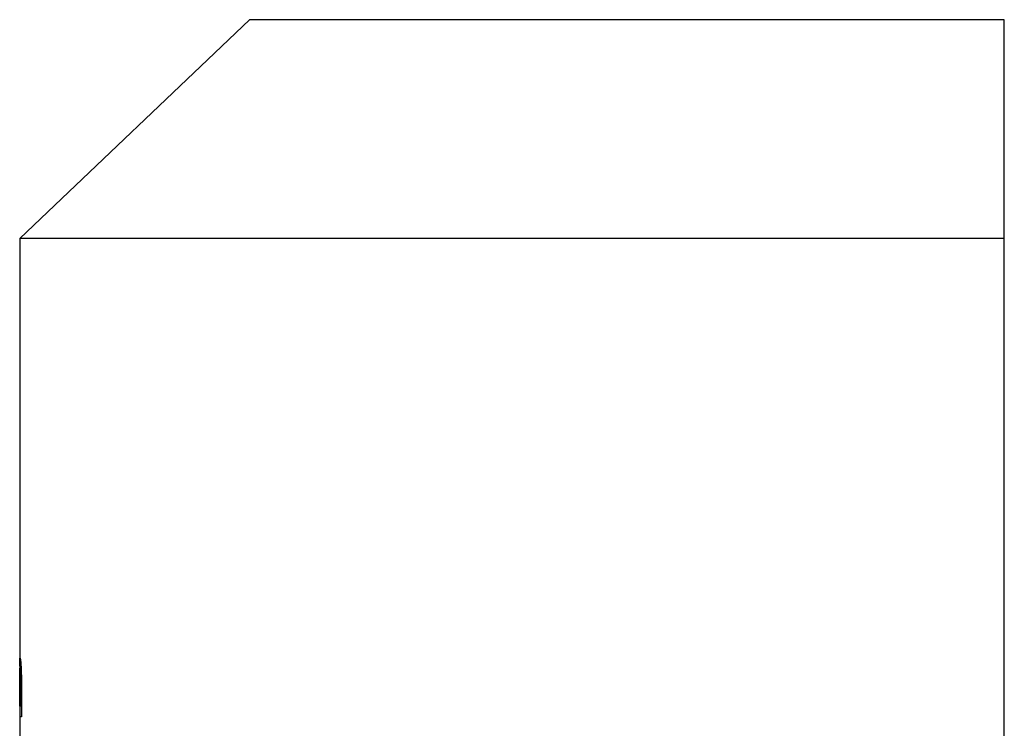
# Model space of a CAD drawing. Header units: inches. Extents: x 0.2 to 10.8, y 0.2 to 8.2.
# Tile 15 of 28: x 5.719 to 6.271, y 3.775 to 4.173. Entities that reach past the tile are written whole.
import ezdxf

# ---------------------------------------------------------------- set-up
doc = ezdxf.new("R2010")
doc.units = ezdxf.units.IN
doc.header["$MEASUREMENT"] = 0

msp = doc.modelspace()

# ---------------------------------------------------------------- linework, layer by layer
for p, q in [((5.84748, 4.17313), (5.71852, 4.05018)), ((6.27102, 4.17313), (5.84748, 4.17313)), ((5.71852, 4.05018), (5.71852, 3.81013)), ((6.27102, 4.05018), (5.71852, 4.05018)), ((6.27102, 2.90246), (6.27102, 4.05018)), ((5.71859, 3.81463), (5.71887, 3.81463)), ((5.71852, 3.81013), (5.71852, 3.81191)), ((5.71852, 3.81013), (5.71852, 3.78158)), ((5.71864, 3.80902), (5.71874, 3.80902)), ((5.71852, 3.78763), (5.71852, 3.80035)), ((5.71924, 3.80035), (5.71924, 3.78763)), ((5.71952, 3.80083), (5.71953, 3.78763)), ((5.71924, 3.78763), (5.71852, 3.78763)), ((5.71953, 3.78763), (5.71953, 3.78158)), ((5.71852, 3.78158), (5.71852, 3.76834)), ((5.71953, 3.78158), (5.71852, 3.78158))]:
    msp.add_line(p, q)
for points in [[(6.27102, 4.05018), (6.27102, 4.0912), (6.27102, 4.13219), (6.27102, 4.17313)], [(5.71852, 3.81191), (5.71853, 3.81224), (5.71853, 3.81257), (5.71854, 3.8129)], [(5.71854, 3.8129), (5.71854, 3.81326), (5.71855, 3.81363), (5.71856, 3.81399)], [(5.71856, 3.81399), (5.71857, 3.8142), (5.71858, 3.81442), (5.71859, 3.81463)], [(5.71887, 3.81463), (5.71892, 3.81411), (5.71897, 3.8136), (5.71904, 3.81308)], [(5.71904, 3.81308), (5.7191, 3.81228), (5.71916, 3.81148), (5.71924, 3.81068)], [(5.71853, 3.806), (5.71854, 3.80634), (5.71854, 3.80669), (5.71855, 3.80703)], [(5.71855, 3.80703), (5.71855, 3.80747), (5.71856, 3.80791), (5.71857, 3.80834)], [(5.71857, 3.80834), (5.71859, 3.80857), (5.71861, 3.80879), (5.71864, 3.80902)], [(5.71874, 3.80902), (5.71878, 3.80879), (5.71882, 3.80857), (5.71887, 3.80834)], [(5.71887, 3.80834), (5.7189, 3.80791), (5.71894, 3.80747), (5.71899, 3.80703)], [(5.71899, 3.80703), (5.71902, 3.80661), (5.71905, 3.8062), (5.71908, 3.80578)], [(5.71924, 3.81068), (5.71928, 3.80961), (5.71933, 3.80853), (5.71938, 3.80746)], [(5.71938, 3.80746), (5.71941, 3.80635), (5.71944, 3.80524), (5.71947, 3.80414)], [(5.71852, 3.80478), (5.71853, 3.80519), (5.71853, 3.80559), (5.71853, 3.806)], [(5.71852, 3.80266), (5.71852, 3.80337), (5.71852, 3.80407), (5.71852, 3.80478)], [(5.71852, 3.80035), (5.71852, 3.80112), (5.71852, 3.80189), (5.71852, 3.80266)], [(5.71908, 3.80578), (5.71912, 3.80518), (5.71915, 3.80458), (5.71919, 3.80398)], [(5.71919, 3.80398), (5.71921, 3.80277), (5.71922, 3.80156), (5.71924, 3.80035)], [(5.71947, 3.80414), (5.71949, 3.80304), (5.71951, 3.80193), (5.71952, 3.80083)]]:
    msp.add_open_spline(points, degree=3)

doc.saveas('drawing.dxf')
